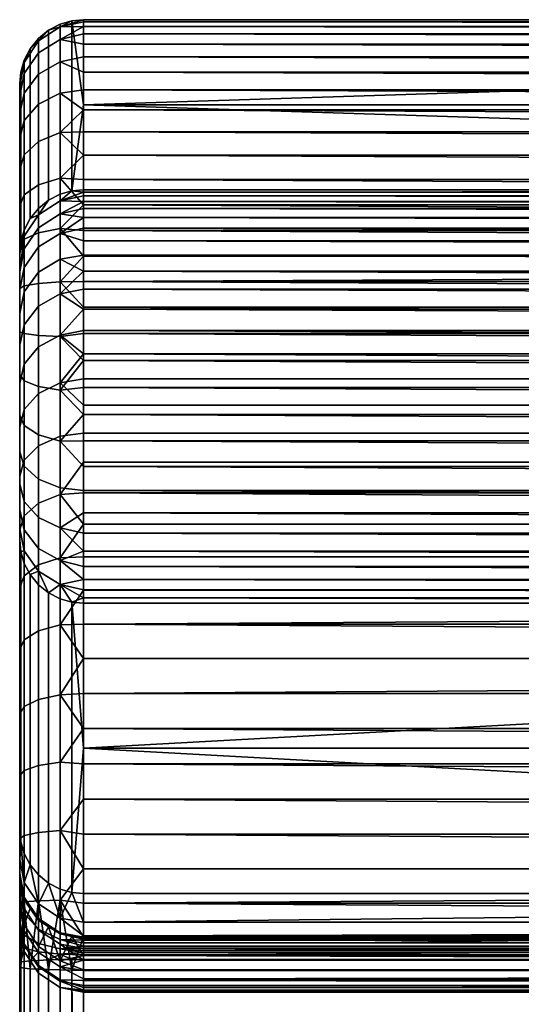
# Model space of a CAD drawing. Header units: millimetres. Extents: x -347 to 347, y -351 to 323.
# Tile 19 of 58: x -255 to -208, y 167 to 259. Entities that reach past the tile are written whole.
import ezdxf

# ---------------------------------------------------------------- set-up
doc = ezdxf.new("R2010")
doc.units = ezdxf.units.MM
doc.header["$MEASUREMENT"] = 0
doc.layers.add('sedak', color=22, linetype='Continuous')

msp = doc.modelspace()

# ---------------------------------------------------------------- meshes
at = {"layer": 'sedak'}
mesh = msp.add_polyface(dxfattribs=at)
corners = [(-251.208, 258.353, 761.433), (-249, 258.814, 761.168), (-249, 259.022, 758.699), (-251.208, 257.161, 766.415), (-249, 257.681, 766.186), (-249, 258.371, 763.675), (-249, 256.737, 768.667), (-250.092, 258.911, 756.301), (-251.208, 258.591, 756.317), (-251.208, 255.053, 771.084), (-249, 254.098, 773.386), (-249, 255.54, 771.08), (-251.208, 252.109, 775.275), (-249, 252.429, 775.549), (-249, 250.553, 777.536), (-251.208, 248.429, 778.838), (-249, 248.501, 779.32), (-251.208, 244.147, 781.65), (-249, 244.002, 782.199), (-249, 246.305, 780.879), (-249, 241.629, 783.274), (-249, 236.816, 784.694), (-249, 239.222, 784.103), (-251.208, 239.412, 783.605), (-251.208, 234.396, 784.641), (-252.283, 258.034, 756.343), (-249, 234.441, 785.059), (-251.208, 229.274, 784.713), (-249, 229.567, 785.158), (-249, 232.044, 785.215), (-249, 227.038, 784.868), (-251.208, 224.229, 783.826), (-251.208, 229.393, 386.957), (-249, 229.825, 386.829), (-249, 227.642, 383.974), (-249, 231.848, 389.777), (-251.208, 233.276, 392.904), (-251.208, 236.533, 399.214), (-249, 235.396, 395.896), (-249, 236.915, 399.041), (-251.208, 242.018, 418.037), (-249, 241.959, 415.085), (-251.208, 240.783, 411.6), (-251.208, 238.95, 405.306), (-249, 238.262, 402.224), (-249, 240.444, 408.654), (-249, 242.842, 421.428), (-250.092, 242.961, 424.547), (-251.208, 242.641, 424.562), (-252.283, 242.085, 424.589), (-249, 251.036, 590.419)]
mesh.append_faces([[corners[k] for k in face] for face in [(0, 1, 2, 2), (3, 4, 5, 5), (3, 6, 4, 4), (0, 5, 1, 1), (0, 3, 5, 5), (2, 7, 0, 0), (8, 0, 7, 7), (9, 10, 11, 11), (12, 13, 10, 9), (9, 11, 6, 3), (12, 14, 13, 13), (15, 16, 14, 14), (17, 18, 19, 19), (17, 20, 18, 18), (15, 19, 16, 16), (15, 14, 12, 12), (17, 19, 15, 15), (21, 22, 23, 23), (20, 17, 23, 23), (24, 21, 23, 23), (22, 20, 23, 23), (25, 0, 8, 8), (24, 26, 21, 21), (27, 28, 29, 24), (27, 30, 28, 28), (27, 31, 30, 30), (29, 26, 24, 24), (32, 33, 34, 34), (32, 35, 33, 33), (36, 35, 32, 32), (37, 38, 36, 36), (39, 38, 37, 37), (40, 41, 42, 42), (43, 44, 39, 37), (42, 45, 43, 43), (46, 40, 47, 47), (47, 40, 48, 48), (49, 25, 8, 48), (48, 8, 7, 47), (50, 47, 7, 7)]])
mesh = msp.add_polyface(dxfattribs=at)
corners = [(-249, 256.737, 768.667), (249, 256.737, 768.667), (-249, 257.681, 766.186), (-249, 259.022, 758.699), (0, 259.011, 756.296), (-249, 259.011, 756.296), (-249, 255.54, 771.08), (249, 255.54, 771.08), (-249, 244.002, 782.199), (249, 244.002, 782.199), (-249, 246.305, 780.879), (-249, 239.222, 784.103), (249, 239.222, 784.103), (-249, 241.629, 783.274), (249, 252.429, 775.549), (-249, 254.098, 773.386), (-249, 252.429, 775.549), (249, 241.629, 783.274), (-249, 248.501, 779.32), (249, 248.501, 779.32), (-249, 250.553, 777.536), (249, 250.553, 777.536), (-249, 236.816, 784.694), (249, 236.816, 784.694), (-249, 234.441, 785.059), (-249, 232.044, 785.215), (249, 232.044, 785.215), (249, 229.567, 785.158), (-249, 229.567, 785.158), (249, 224.489, 784.331), (-249, 227.038, 784.868), (-249, 224.489, 784.331), (249, 219.475, 782.492), (-249, 221.955, 783.54), (-249, 219.475, 782.492), (249, 221.955, 783.54), (249, 217.085, 781.193), (-249, 217.085, 781.193), (-249, 212.727, 777.907), (249, 212.727, 777.907), (-249, 214.825, 779.658), (249, 210.822, 775.967), (-249, 210.822, 775.967), (-249, 190.612, 682.731), (0, 204.24, 762.282), (-249, 204.24, 762.282), (0, 176.984, 603.181), (-249, 176.984, 603.181), (0, 243.062, 424.542), (-249, 242.842, 421.428), (-249, 243.062, 424.542), (-249, 251.036, 590.419), (-250.092, 258.911, 756.301), (-250.092, 204.338, 762.265), (-249, 204.748, 764.63), (-250.092, 177.083, 603.164), (-251.208, 224.928, 381.434), (-249, 227.642, 383.974), (-249, 225.306, 381.224), (-251.208, 233.276, 392.904), (-249, 235.396, 395.896), (-249, 233.707, 392.804), (-249, 231.848, 389.777), (-251.208, 238.95, 405.306), (-249, 239.438, 405.433), (-249, 238.262, 402.224), (-249, 240.444, 408.654), (-251.208, 240.783, 411.6), (-249, 241.959, 415.085), (-249, 241.283, 411.875), (-250.092, 242.961, 424.547), (-251.208, 242.018, 418.037), (-249, 242.477, 418.273)]
mesh.append_faces([[corners[k] for k in face] for face in [(0, 1, 2, 2), (3, 4, 5, 5), (6, 7, 0, 0), (8, 9, 10, 10), (11, 12, 13, 13), (14, 15, 16, 16), (17, 8, 13, 13), (18, 19, 20, 20), (21, 16, 20, 20), (22, 23, 11, 11), (24, 23, 22, 22), (25, 26, 24, 24), (27, 25, 28, 28), (29, 30, 31, 31), (32, 33, 34, 34), (35, 31, 33, 33), (36, 34, 37, 37), (38, 39, 40, 40), (41, 38, 42, 42), (43, 44, 45, 45), (46, 43, 47, 47), (48, 49, 50, 50), (51, 48, 50, 50), (4, 51, 5, 5), (52, 3, 5, 5), (53, 45, 54, 54), (43, 45, 53, 53), (55, 47, 43, 43), (56, 57, 58, 58), (59, 60, 61, 61), (62, 59, 61, 61), (63, 64, 65, 65), (63, 66, 64, 64), (67, 68, 69, 69), (67, 69, 66, 66), (70, 50, 49, 49), (71, 72, 68, 68), (72, 71, 49, 49), (51, 50, 70, 70), (52, 5, 51, 51)]])
mesh = msp.add_polyface(dxfattribs=at)
corners = [(-249, 258.814, 761.168), (-249, 258.371, 763.675), (249, 258.371, 763.675), (-249, 257.681, 766.186), (249, 257.681, 766.186), (249, 259.022, 758.699), (0, 259.011, 756.296), (-249, 259.022, 758.699), (249, 258.814, 761.168), (-249, 248.501, 779.32), (-249, 246.305, 780.879), (249, 246.305, 780.879), (-249, 255.54, 771.08), (-249, 254.098, 773.386), (249, 254.098, 773.386), (249, 256.737, 768.667), (249, 248.501, 779.32), (249, 241.629, 783.274), (249, 244.002, 782.199), (-249, 244.002, 782.199), (249, 239.222, 784.103), (-249, 241.629, 783.274), (249, 252.429, 775.549), (-249, 229.567, 785.158), (-249, 227.038, 784.868), (249, 227.038, 784.868), (249, 209.132, 773.87), (-249, 210.822, 775.967), (-249, 209.132, 773.87), (-249, 206.458, 769.348), (249, 206.458, 769.348), (-249, 207.675, 771.651), (-249, 204.748, 764.63), (249, 204.748, 764.63), (-249, 205.484, 766.996), (249, 205.484, 766.996), (249, 207.675, 771.651), (-249, 214.825, 779.658), (249, 214.825, 779.658), (-249, 217.085, 781.193), (-249, 204.24, 762.282), (0, 204.24, 762.282), (249, 229.567, 785.158), (249, 232.044, 785.215), (-249, 232.044, 785.215), (249, 221.955, 783.54), (249, 224.489, 784.331), (-249, 224.489, 784.331), (249, 217.085, 781.193), (249, 212.727, 777.907), (-249, 182.56, 358.54), (249, 179.3, 358.175), (-249, 179.3, 358.175), (-249, 192.456, 360.621), (249, 189.149, 359.758), (-249, 189.149, 359.758), (-249, 185.847, 359.066), (249, 182.56, 358.54), (-249, 214.603, 371.503), (249, 211.641, 369.441), (-249, 211.641, 369.441), (-249, 199.03, 362.866), (249, 199.03, 362.866), (-249, 195.754, 361.656), (249, 227.642, 383.974), (-249, 227.642, 383.974), (-249, 229.825, 386.829), (-249, 235.396, 395.896), (249, 233.707, 392.804), (-249, 233.707, 392.804), (-249, 231.848, 389.777), (249, 229.825, 386.829), (-249, 240.444, 408.654), (249, 239.438, 405.433), (-249, 239.438, 405.433), (249, 240.444, 408.654), (-249, 241.283, 411.875), (-249, 242.477, 418.273), (249, 241.959, 415.085), (-249, 241.959, 415.085), (249, 242.477, 418.273), (-249, 242.842, 421.428), (249, 241.283, 411.875), (249, 236.915, 399.041), (-249, 236.915, 399.041), (-249, 238.262, 402.224)]
mesh.append_faces([[corners[k] for k in face] for face in [(0, 1, 2, 2), (1, 3, 4, 4), (5, 6, 7, 7), (7, 0, 8, 8), (9, 10, 11, 11), (12, 13, 14, 14), (8, 5, 7, 7), (2, 8, 0, 0), (4, 2, 1, 1), (15, 4, 3, 3), (11, 16, 9, 9), (17, 18, 19, 19), (20, 17, 21, 21), (22, 14, 13, 13), (23, 24, 25, 25), (26, 27, 28, 28), (29, 30, 31, 31), (32, 33, 34, 34), (35, 29, 34, 34), (36, 28, 31, 31), (37, 38, 39, 39), (32, 40, 41, 41), (42, 43, 44, 44), (45, 46, 47, 47), (38, 48, 39, 39), (33, 35, 34, 34), (49, 38, 37, 37), (50, 51, 52, 52), (53, 54, 55, 55), (56, 57, 50, 50), (58, 59, 60, 60), (61, 62, 63, 63), (64, 65, 66, 66), (67, 68, 69, 69), (70, 71, 66, 66), (72, 73, 74, 74), (75, 72, 76, 76), (77, 78, 79, 79), (80, 77, 81, 81), (82, 76, 79, 79), (83, 84, 85, 85)]])
mesh = msp.add_polyface(dxfattribs=at)
corners = [(0, 259.011, 756.296), (249, 259.022, 758.699), (249, 259.011, 756.296), (-249, 239.222, 784.103), (249, 236.816, 784.694), (249, 239.222, 784.103), (-249, 227.038, 784.868), (249, 224.489, 784.331), (249, 227.038, 784.868), (-249, 221.955, 783.54), (249, 219.475, 782.492), (249, 221.955, 783.54), (-249, 219.475, 782.492), (249, 217.085, 781.193), (-249, 229.567, 785.158), (249, 229.567, 785.158), (-249, 212.727, 777.907), (249, 210.822, 775.967), (249, 212.727, 777.907), (249, 204.748, 764.63), (0, 204.24, 762.282), (249, 204.24, 762.282), (-249, 210.822, 775.967), (249, 209.132, 773.87), (249, 234.441, 785.059), (-249, 234.441, 785.059), (249, 232.044, 785.215), (249, 190.612, 682.731), (0, 176.984, 603.181), (249, 176.984, 603.181), (249, 179.3, 358.175), (-249, 182.56, 358.54), (249, 182.56, 358.54), (-249, 189.149, 359.758), (249, 189.149, 359.758), (249, 185.847, 359.066), (249, 199.03, 362.866), (-249, 202.27, 364.251), (249, 202.27, 364.251), (-249, 227.642, 383.974), (249, 227.642, 383.974), (249, 225.306, 381.224), (-249, 231.848, 389.777), (249, 231.848, 389.777), (249, 229.825, 386.829), (-249, 235.396, 395.896), (249, 235.396, 395.896), (249, 233.707, 392.804), (-249, 238.262, 402.224), (249, 238.262, 402.224), (249, 236.915, 399.041), (-249, 240.444, 408.654), (249, 240.444, 408.654), (249, 239.438, 405.433), (-249, 241.959, 415.085), (249, 241.959, 415.085), (249, 241.283, 411.875), (-249, 242.842, 421.428), (249, 242.842, 421.428), (249, 242.477, 418.273), (0, 243.062, 424.542), (249, 243.062, 424.542), (249, 251.036, 590.419), (250.092, 258.911, 756.301), (251.209, 258.353, 761.433), (249, 258.814, 761.168), (251.209, 257.161, 766.415), (249, 258.371, 763.675), (249, 257.681, 766.186), (249, 256.737, 768.667), (249, 254.098, 773.386), (251.209, 255.053, 771.084), (249, 255.54, 771.08), (251.209, 252.109, 775.275), (249, 252.429, 775.549), (249, 250.553, 777.536), (251.209, 248.429, 778.838), (249, 248.501, 779.32), (249, 246.305, 780.879), (250.092, 204.338, 762.265), (250.092, 177.083, 603.164), (250.092, 242.961, 424.547)]
mesh.append_faces([[corners[k] for k in face] for face in [(0, 1, 2, 2), (3, 4, 5, 5), (6, 7, 8, 8), (9, 10, 11, 11), (10, 12, 13, 13), (14, 8, 15, 15), (16, 17, 18, 18), (19, 20, 21, 21), (17, 22, 23, 23), (24, 25, 26, 26), (20, 27, 21, 21), (28, 29, 27, 27), (30, 31, 32, 32), (33, 34, 35, 35), (36, 37, 38, 38), (39, 40, 41, 41), (42, 43, 44, 44), (45, 46, 47, 47), (48, 49, 50, 50), (51, 52, 53, 53), (54, 55, 56, 56), (57, 58, 59, 59), (60, 61, 58, 58), (60, 62, 61, 61), (0, 2, 62, 62), (63, 2, 1, 1), (64, 1, 65, 65), (66, 67, 68, 68), (66, 68, 69, 69), (64, 65, 67, 67), (70, 71, 72, 72), (73, 70, 74, 74), (73, 74, 75, 75), (76, 77, 78, 78), (79, 19, 21, 21), (27, 79, 21, 21), (80, 27, 29, 29), (58, 61, 81, 81), (62, 81, 61, 61), (63, 62, 2, 2)]])
mesh = msp.add_polyface(dxfattribs=at)
corners = [(249, 256.737, 768.667), (-249, 256.737, 768.667), (249, 255.54, 771.08), (-249, 255.54, 771.08), (249, 254.098, 773.386), (-249, 252.429, 775.549), (249, 250.553, 777.536), (249, 252.429, 775.549), (-249, 250.553, 777.536), (249, 248.501, 779.32), (249, 236.816, 784.694), (-249, 234.441, 785.059), (249, 234.441, 785.059), (-249, 246.305, 780.879), (249, 244.002, 782.199), (249, 246.305, 780.879), (249, 207.675, 771.651), (249, 209.132, 773.87), (-249, 209.132, 773.87), (249, 205.484, 766.996), (249, 206.458, 769.348), (-249, 206.458, 769.348), (-249, 207.675, 771.651), (-249, 204.748, 764.63), (0, 204.24, 762.282), (249, 204.748, 764.63), (-249, 190.612, 682.731), (249, 190.612, 682.731), (0, 176.984, 603.181), (-249, 185.847, 359.066), (-249, 189.149, 359.758), (249, 185.847, 359.066), (-249, 214.603, 371.503), (-249, 217.462, 373.72), (249, 217.462, 373.72), (249, 214.603, 371.503), (-249, 208.589, 367.542), (-249, 211.641, 369.441), (249, 211.641, 369.441), (249, 208.589, 367.542), (-249, 205.461, 365.811), (249, 205.461, 365.811), (-249, 202.27, 364.251), (-249, 199.03, 362.866), (249, 199.03, 362.866), (-249, 192.456, 360.621), (-249, 195.754, 361.656), (249, 195.754, 361.656), (249, 192.456, 360.621), (-249, 220.206, 376.086), (249, 220.206, 376.086), (249, 182.56, 358.54), (249, 189.149, 359.758), (249, 202.27, 364.251), (-249, 222.824, 378.591), (-249, 225.306, 381.224), (249, 225.306, 381.224), (249, 222.824, 378.591), (-249, 227.642, 383.974), (-249, 231.848, 389.777), (-249, 233.707, 392.804), (249, 231.848, 389.777), (-249, 235.396, 395.896), (-249, 236.915, 399.041), (249, 235.396, 395.896), (-249, 238.262, 402.224), (-249, 239.438, 405.433), (249, 238.262, 402.224), (-249, 242.842, 421.428), (0, 243.062, 424.542), (249, 242.842, 421.428), (249, 233.707, 392.804), (249, 229.825, 386.829), (249, 227.642, 383.974), (-249, 229.825, 386.829), (249, 239.438, 405.433), (249, 242.477, 418.273), (249, 241.959, 415.085), (-249, 242.477, 418.273), (249, 241.283, 411.875), (249, 240.444, 408.654), (-249, 241.283, 411.875), (249, 236.915, 399.041), (-249, 251.036, 590.419), (249, 251.036, 590.419), (0, 259.011, 756.296)]
mesh.append_faces([[corners[k] for k in face] for face in [(0, 1, 2, 2), (2, 3, 4, 4), (5, 6, 7, 7), (6, 8, 9, 9), (10, 11, 12, 12), (13, 14, 15, 15), (16, 17, 18, 18), (19, 20, 21, 21), (20, 16, 22, 22), (23, 24, 25, 25), (26, 27, 24, 24), (26, 28, 27, 27), (29, 30, 31, 31), (32, 33, 34, 35), (36, 37, 38, 39), (40, 36, 39, 41), (42, 40, 41, 41), (43, 42, 44, 44), (45, 46, 47, 48), (33, 49, 50, 34), (31, 51, 29, 29), (48, 52, 45, 45), (44, 47, 46, 46), (41, 53, 42, 42), (35, 38, 32, 32), (54, 55, 56, 57), (55, 58, 56, 56), (59, 60, 61, 61), (62, 63, 64, 64), (65, 66, 67, 67), (68, 69, 70, 70), (57, 50, 49, 54), (71, 61, 60, 60), (72, 73, 74, 74), (75, 67, 66, 66), (76, 77, 78, 78), (79, 80, 81, 81), (82, 64, 63, 63), (83, 84, 69, 69), (83, 85, 84, 84)]])
mesh = msp.add_polyface(dxfattribs=at)
corners = [(-255, 218.437, 774.868), (-255, 244.942, 774.483), (-255, 247.867, 771.652), (-255, 212.996, 768.86), (-255, 250.207, 768.32), (-255, 251.882, 764.61), (-255, 215.433, 772.121), (-255, 211.216, 765.199), (-255, 252.829, 760.651), (-255, 253.018, 756.585), (-255, 210.153, 761.269), (-253.243, 255.896, 765.983), (-251.208, 257.161, 766.415), (-251.208, 258.353, 761.433), (-253.243, 257.03, 761.246), (-254.579, 253.972, 765.325), (-254.579, 255.016, 760.961), (-253.243, 253.892, 770.422), (-251.208, 255.053, 771.084), (-254.579, 252.125, 769.414), (-253.243, 251.093, 774.408), (-251.208, 252.109, 775.275), (-254.579, 249.546, 773.086), (-253.243, 247.594, 777.795), (-251.208, 248.429, 778.838), (-254.579, 246.323, 776.207), (-253.243, 243.522, 780.469), (-251.208, 244.147, 781.65), (-254.579, 242.572, 778.67), (-253.243, 239.021, 782.328), (-251.208, 239.412, 783.605), (-254.579, 238.424, 780.383), (-252.283, 258.034, 756.343), (-253.243, 257.256, 756.381), (-254.022, 256.298, 756.427), (-254.579, 255.224, 756.479), (-254.9, 254.109, 756.532), (-255, 241.539, 776.718), (-255, 237.777, 778.272), (-253.243, 240.695, 418.227), (-251.208, 242.018, 418.037), (-251.208, 240.783, 411.6), (-253.243, 239.484, 411.913), (-252.283, 242.085, 424.589), (-251.208, 242.641, 424.562), (-253.243, 241.306, 424.626), (-254.022, 240.348, 424.672), (-254.579, 238.682, 418.515), (-254.579, 239.274, 424.724), (-254.9, 238.159, 424.778), (-255, 237.068, 424.83)]
mesh.append_faces([[corners[k] for k in face] for face in [(0, 1, 2, 2), (3, 4, 5, 5), (6, 2, 4, 4), (7, 5, 8, 8), (9, 10, 8, 8), (11, 12, 13, 14), (15, 11, 14, 16), (17, 18, 12, 11), (19, 17, 11, 15), (20, 21, 18, 17), (22, 20, 17, 19), (23, 24, 21, 20), (25, 23, 20, 22), (26, 27, 24, 23), (28, 26, 23, 25), (29, 30, 27, 26), (31, 29, 26, 28), (14, 32, 33, 33), (16, 34, 35, 35), (33, 34, 14, 14), (14, 34, 16, 16), (13, 32, 14, 14), (8, 36, 9, 9), (35, 36, 16, 16), (16, 36, 8, 8), (15, 16, 8, 5), (5, 4, 19, 15), (22, 19, 4, 2), (25, 22, 2, 1), (31, 28, 37, 38), (28, 25, 1, 37), (39, 40, 41, 42), (39, 43, 44, 40), (39, 45, 43, 43), (39, 46, 45, 45), (47, 48, 46, 39), (46, 34, 33, 45), (49, 36, 35, 48), (50, 9, 36, 49), (48, 35, 34, 46), (45, 33, 32, 43)]])
mesh = msp.add_polyface(dxfattribs=at)
corners = [(-255, 205.668, 372.788), (-255, 199.881, 369.758), (-255, 172.226, 422.125), (-255, 216.174, 380.525), (-255, 211.119, 376.389), (-255, 173.889, 422.603), (-255, 193.816, 367.332), (-255, 188.025, 365.657), (-255, 196.526, 681.718), (-255, 253.018, 756.585), (-255, 182.898, 602.168), (-255, 176.228, 456.555), (-255, 237.068, 424.83), (-255, 178.83, 430.931), (-255, 177.753, 569.828), (-255, 180.183, 586.02), (-255, 178.844, 429.201), (-255, 178.478, 427.509), (-255, 233.674, 407.118), (-255, 176.728, 424.547), (-255, 224.883, 390.24), (-255, 173.728, 507.993), (-255, 174.451, 482.248), (-255, 174.321, 533.737), (-255, 175.658, 551.82), (-251.208, 204.655, 762.211), (-251.208, 205.992, 767.156), (-252.283, 205.203, 762.117), (-253.243, 207.243, 766.687), (-253.243, 205.971, 761.985), (-253.243, 178.717, 602.884), (-252.283, 177.948, 603.016), (-254.022, 206.917, 761.823), (-254.022, 179.662, 602.722), (-254.9, 209.077, 761.453), (-254.9, 181.822, 602.352), (-254.579, 180.721, 602.541), (-254.579, 207.976, 761.642), (-254.579, 178.003, 586.373), (-253.243, 182.695, 360.334), (-251.208, 182.882, 359.011), (-251.208, 176.355, 358.399), (-253.243, 176.294, 359.734), (-253.243, 189.011, 361.531), (-251.208, 189.322, 360.231), (-254.579, 188.538, 363.509), (-254.579, 182.41, 362.348), (-253.243, 195.187, 363.317), (-251.208, 195.618, 362.052), (-254.579, 194.53, 365.242), (-253.243, 201.654, 365.903), (-251.208, 202.212, 364.689), (-254.579, 200.804, 367.751), (-253.243, 207.825, 369.134), (-251.208, 208.504, 367.984), (-254.579, 206.791, 370.886), (-255, 182.101, 364.534)]
mesh.append_faces([[corners[k] for k in face] for face in [(0, 1, 2, 2), (3, 4, 5, 5), (4, 0, 5, 5), (6, 7, 2, 2), (1, 6, 2, 2), (8, 9, 10, 10), (11, 12, 13, 13), (12, 14, 15, 15), (13, 12, 16, 16), (17, 18, 19, 19), (5, 0, 2, 2), (19, 20, 5, 5), (12, 15, 10, 10), (21, 12, 22, 22), (21, 23, 12, 12), (24, 12, 23, 23), (16, 12, 17, 17), (25, 26, 27, 27), (28, 29, 27, 27), (29, 30, 31, 27), (32, 33, 30, 29), (34, 35, 36, 37), (34, 8, 35, 35), (37, 36, 33, 32), (35, 8, 10, 10), (35, 10, 15, 15), (38, 36, 35, 35), (39, 40, 41, 42), (43, 44, 40, 39), (45, 43, 39, 46), (47, 48, 44, 43), (49, 47, 43, 45), (50, 51, 48, 47), (52, 50, 47, 49), (53, 54, 51, 50), (55, 53, 50, 52), (45, 46, 56, 7), (52, 49, 6, 1), (55, 52, 1, 0), (49, 45, 7, 6)]])
mesh = msp.add_polyface(dxfattribs=at)
corners = [(-255, 212.996, 768.86), (-255, 251.882, 764.61), (-255, 211.216, 765.199), (-255, 176.728, 424.547), (-255, 233.674, 407.118), (-255, 231.451, 401.514), (-255, 228.455, 395.71), (-255, 178.478, 427.509), (-255, 235.36, 412.907), (-255, 220.776, 385.16), (-255, 173.889, 422.603), (-255, 224.883, 390.24), (-255, 216.174, 380.525), (-255, 253.018, 756.585), (-255, 237.068, 424.83), (-255, 182.898, 602.168), (-255, 176.228, 456.555), (-255, 174.451, 482.248), (-255, 175.658, 551.82), (-255, 177.753, 569.828), (-253.243, 220.031, 780.807), (-251.208, 219.441, 782.006), (-251.208, 224.229, 783.826), (-253.243, 224.583, 782.538), (-254.579, 220.929, 778.983), (-254.579, 225.124, 780.577), (-253.243, 215.883, 778.256), (-251.208, 215.078, 779.322), (-254.579, 217.107, 776.631), (-253.243, 212.289, 774.968), (-251.208, 211.298, 775.865), (-254.579, 213.796, 773.603), (-253.243, 209.373, 771.067), (-251.208, 208.232, 771.762), (-254.579, 211.11, 770.009), (-253.243, 207.243, 766.687), (-251.208, 205.992, 767.156), (-254.579, 209.148, 765.973), (-255, 218.437, 774.868), (-255, 215.433, 772.121), (-255, 221.905, 777.001), (-252.283, 205.203, 762.117), (-254.022, 206.917, 761.823), (-253.243, 205.971, 761.985), (-254.579, 207.976, 761.642), (-255, 210.153, 761.269), (-254.9, 209.077, 761.453), (-255, 196.526, 681.718), (-253.243, 213.637, 372.974), (-251.208, 214.43, 371.898), (-251.208, 208.504, 367.984), (-253.243, 207.825, 369.134), (-254.579, 212.43, 374.611), (-254.579, 206.791, 370.886), (-253.243, 219.026, 377.385), (-251.208, 219.925, 376.395), (-254.579, 217.659, 378.89), (-253.243, 223.934, 382.326), (-251.208, 224.928, 381.434), (-254.579, 222.42, 383.685), (-255, 205.668, 372.788), (-255, 211.119, 376.389)]
mesh.append_faces([[corners[k] for k in face] for face in [(0, 1, 2, 2), (3, 4, 5, 5), (3, 5, 6, 6), (4, 7, 8, 8), (9, 10, 11, 11), (12, 10, 9, 9), (11, 3, 6, 6), (13, 14, 15, 15), (14, 8, 7, 7), (16, 17, 14, 14), (18, 19, 14, 14), (20, 21, 22, 23), (24, 20, 23, 25), (26, 27, 21, 20), (28, 26, 20, 24), (29, 30, 27, 26), (31, 29, 26, 28), (32, 33, 30, 29), (34, 32, 29, 31), (35, 36, 33, 32), (37, 35, 32, 34), (31, 28, 38, 39), (39, 0, 34, 31), (28, 24, 40, 38), (41, 36, 35, 35), (35, 42, 43, 43), (37, 44, 42, 35), (37, 34, 0, 2), (2, 45, 46, 37), (37, 46, 44, 44), (45, 47, 46, 46), (48, 49, 50, 51), (52, 48, 51, 53), (54, 55, 49, 48), (56, 54, 48, 52), (57, 58, 55, 54), (59, 57, 54, 56), (52, 53, 60, 61), (61, 12, 56, 52), (59, 56, 12, 9)]])
mesh = msp.add_polyface(dxfattribs=at)
corners = [(-255, 241.539, 776.718), (-255, 244.942, 774.483), (-255, 221.905, 777.001), (-255, 225.71, 778.448), (-255, 237.777, 778.272), (-255, 229.719, 779.152), (-255, 233.79, 779.095), (-255, 218.437, 774.868), (-255, 247.867, 771.652), (-255, 215.433, 772.121), (-255, 210.153, 761.269), (-255, 211.216, 765.199), (-255, 252.829, 760.651), (-255, 250.207, 768.32), (-255, 212.996, 768.86), (-255, 196.526, 681.718), (-255, 253.018, 756.585), (-253.243, 234.251, 783.312), (-251.208, 234.396, 784.641), (-251.208, 239.412, 783.605), (-253.243, 239.021, 782.328), (-254.579, 234.03, 781.29), (-254.579, 238.424, 780.383), (-253.243, 229.381, 783.381), (-251.208, 229.274, 784.713), (-254.579, 229.543, 781.354), (-253.243, 224.583, 782.538), (-251.208, 224.229, 783.826), (-254.579, 225.124, 780.577), (-254.579, 220.929, 778.983), (-253.243, 228.313, 387.743), (-251.208, 229.393, 386.957), (-251.208, 224.928, 381.434), (-253.243, 223.934, 382.326), (-254.579, 226.669, 388.94), (-254.579, 222.42, 383.685), (-253.243, 232.122, 393.576), (-251.208, 233.276, 392.904), (-254.579, 230.364, 394.599), (-253.243, 235.316, 399.765), (-251.208, 236.533, 399.214), (-254.579, 233.463, 400.604), (-253.243, 237.687, 405.74), (-251.208, 238.95, 405.306), (-254.579, 235.763, 406.401), (-253.243, 239.484, 411.913), (-251.208, 240.783, 411.6), (-254.579, 237.507, 412.39), (-254.579, 238.682, 418.515), (-253.243, 240.695, 418.227), (-255, 220.776, 385.16), (-255, 224.883, 390.24), (-255, 228.455, 395.71), (-255, 231.451, 401.514), (-255, 233.674, 407.118), (-255, 235.36, 412.907), (-255, 237.068, 424.83), (-254.9, 238.159, 424.778), (-254.579, 239.274, 424.724)]
mesh.append_faces([[corners[k] for k in face] for face in [(0, 1, 2, 2), (3, 4, 0, 0), (4, 5, 6, 6), (0, 2, 3, 3), (2, 1, 7, 7), (8, 9, 7, 7), (10, 11, 12, 12), (13, 14, 9, 9), (4, 3, 5, 5), (15, 10, 16, 16), (17, 18, 19, 20), (21, 17, 20, 22), (23, 24, 18, 17), (25, 23, 17, 21), (26, 27, 24, 23), (28, 26, 23, 25), (21, 22, 4, 6), (28, 25, 5, 3), (29, 28, 3, 2), (25, 21, 6, 5), (30, 31, 32, 33), (34, 30, 33, 35), (36, 37, 31, 30), (38, 36, 30, 34), (39, 40, 37, 36), (41, 39, 36, 38), (42, 43, 40, 39), (44, 42, 39, 41), (45, 46, 43, 42), (47, 45, 42, 44), (48, 49, 45, 47), (34, 35, 50, 51), (41, 38, 52, 53), (44, 41, 53, 54), (38, 34, 51, 52), (54, 55, 47, 44), (55, 48, 47, 47), (56, 48, 55, 55), (48, 57, 58, 58), (48, 56, 57, 57)]])
mesh = msp.add_polyface(dxfattribs=at)
corners = [(-251.208, 224.229, 783.826), (-249, 224.489, 784.331), (-249, 227.038, 784.868), (-249, 221.955, 783.54), (-251.208, 219.441, 782.006), (-249, 219.475, 782.492), (-251.208, 215.078, 779.322), (-249, 214.825, 779.658), (-249, 217.085, 781.193), (-251.208, 211.298, 775.865), (-249, 210.822, 775.967), (-249, 212.727, 777.907), (-249, 209.132, 773.87), (-251.208, 208.232, 771.762), (-249, 206.458, 769.348), (-249, 207.675, 771.651), (-251.208, 205.992, 767.156), (-249, 205.484, 766.996), (-249, 204.748, 764.63), (-250.092, 204.338, 762.265), (-251.208, 204.655, 762.211), (-251.208, 177.4, 603.11), (-250.092, 177.083, 603.164), (-252.283, 205.203, 762.117), (-252.283, 177.948, 603.016), (-249, 190.612, 682.731), (-251.208, 182.882, 359.011), (-249, 182.56, 358.54), (-249, 179.3, 358.175), (-251.208, 189.322, 360.231), (-249, 189.149, 359.758), (-249, 185.847, 359.066), (-251.208, 176.355, 358.399), (-251.208, 195.618, 362.052), (-249, 195.754, 361.656), (-249, 192.456, 360.621), (-249, 199.03, 362.866), (-251.208, 202.212, 364.689), (-249, 205.461, 365.811), (-249, 202.27, 364.251), (-251.208, 208.504, 367.984), (-249, 208.589, 367.542), (-249, 211.641, 369.441), (-249, 214.603, 371.503), (-251.208, 214.43, 371.898), (-249, 217.462, 373.72), (-251.208, 219.925, 376.395), (-249, 220.206, 376.086), (-251.208, 224.928, 381.434), (-249, 222.824, 378.591), (-249, 225.306, 381.224), (-251.208, 229.393, 386.957), (-249, 227.642, 383.974)]
mesh.append_faces([[corners[k] for k in face] for face in [(0, 1, 2, 2), (0, 3, 1, 1), (4, 5, 3, 3), (0, 4, 3, 3), (6, 7, 8, 4), (5, 4, 8, 8), (9, 10, 11, 11), (9, 12, 10, 10), (13, 14, 15, 15), (16, 14, 13, 13), (13, 15, 12, 12), (9, 11, 7, 6), (13, 12, 9, 9), (16, 17, 14, 14), (17, 16, 18, 18), (18, 16, 19, 19), (19, 16, 20, 20), (20, 21, 22, 19), (23, 24, 21, 20), (25, 19, 22, 22), (26, 27, 28, 28), (29, 30, 31, 26), (28, 32, 26, 26), (27, 26, 31, 31), (33, 34, 35, 35), (33, 36, 34, 34), (37, 38, 39, 39), (40, 41, 38, 37), (37, 39, 36, 36), (33, 35, 29, 29), (37, 36, 33, 33), (42, 41, 40, 40), (43, 42, 44, 44), (45, 43, 44, 44), (30, 29, 35, 35), (46, 47, 45, 44), (44, 42, 40, 40), (48, 49, 47, 46), (48, 50, 49, 49), (51, 52, 48, 48)]])
mesh = msp.add_polyface(dxfattribs=at)
corners = [(-255, 188.025, 365.657), (-255, 182.101, 364.534), (-255, 172.226, 422.125), (-255, 176.098, 363.972), (-255, 170.499, 422.024), (-253.243, 173.549, 570.399), (-251.208, 172.225, 570.579), (-251.208, 174.676, 586.912), (-253.243, 175.995, 586.698), (-254.579, 175.564, 570.125), (-254.579, 178.003, 586.373), (-254.579, 173.459, 552.03), (-253.243, 171.435, 552.224), (-252.283, 177.948, 603.016), (-251.208, 177.4, 603.11), (-253.243, 178.717, 602.884), (-254.022, 179.662, 602.722), (-254.579, 180.721, 602.541), (-255, 180.183, 586.02), (-255, 177.753, 569.828), (-255, 175.658, 551.82), (-255, 174.321, 533.737), (-254.579, 172.116, 533.852), (-254.9, 181.822, 602.352), (-255, 174.451, 482.248), (-255, 176.228, 456.555), (-254.579, 174.028, 456.365), (-254.579, 172.245, 482.136), (-254.022, 175.569, 430.555), (-253.243, 174.615, 430.445), (-253.243, 172.001, 456.189), (-254.579, 176.636, 430.678), (-254.9, 177.746, 430.806), (-255, 178.83, 430.931), (-253.243, 174.45, 428.838), (-251.208, 173.182, 429.256), (-251.208, 173.292, 429.768), (-253.243, 174.622, 429.632), (-254.579, 176.381, 428.201), (-254.579, 176.646, 429.426), (-254.579, 175.114, 426.057), (-253.243, 173.628, 427.447), (-254.579, 173.059, 424.649), (-253.243, 172.295, 426.534), (-252.283, 173.841, 430.356), (-255, 178.844, 429.201), (-255, 178.478, 427.509), (-255, 176.728, 424.547), (-255, 173.889, 422.603), (-254.579, 182.41, 362.348), (-253.243, 182.695, 360.334), (-253.243, 176.294, 359.734), (-254.579, 176.2, 361.766), (-254.022, 169.911, 360.698), (-252.283, 169.828, 358.961), (-251.208, 176.355, 358.399)]
mesh.append_faces([[corners[k] for k in face] for face in [(0, 1, 2, 2), (1, 3, 4, 4), (2, 1, 4, 4), (5, 6, 7, 8), (9, 5, 8, 10), (11, 12, 5, 9), (13, 7, 14, 14), (15, 8, 13, 13), (8, 7, 13, 13), (16, 8, 15, 15), (16, 17, 10, 10), (16, 10, 8, 8), (9, 10, 18, 19), (11, 9, 19, 20), (20, 21, 22, 11), (23, 18, 10, 10), (24, 25, 26, 27), (26, 28, 29, 30), (31, 28, 26, 26), (25, 32, 31, 26), (25, 33, 32, 32), (34, 35, 36, 37), (38, 34, 37, 39), (40, 41, 34, 38), (42, 43, 41, 40), (37, 44, 29, 29), (37, 29, 28, 28), (39, 31, 32, 32), (45, 32, 33, 33), (31, 39, 28, 28), (36, 44, 37, 37), (28, 39, 37, 37), (38, 39, 45, 46), (46, 47, 40, 38), (32, 45, 39, 39), (42, 40, 47, 48), (49, 50, 51, 52), (49, 52, 3, 1), (53, 52, 51, 51), (54, 51, 55, 55)]])
mesh = msp.add_polyface(dxfattribs=at)
corners = [(-250.092, 177.083, 603.164), (-249, 174.284, 587.124), (-249, 176.984, 603.181), (-251.208, 174.676, 586.912), (-249, 173.005, 578.97), (-251.208, 177.4, 603.11), (-251.208, 172.225, 570.579), (-249, 171.808, 570.636), (-249, 170.717, 562.049), (-251.208, 170.105, 552.351), (-249, 169.757, 553.138), (-251.208, 168.75, 534.027), (-249, 168.331, 534.051), (-249, 168.953, 543.829), (-249, 167.915, 523.731), (-251.208, 168.149, 507.97), (-249, 167.729, 512.797), (-249, 167.8, 501.176), (-251.208, 168.879, 481.967), (-249, 168.152, 488.797), (-251.208, 170.67, 456.074), (-249, 169.799, 461.472), (-249, 168.81, 475.586), (-249, 171.144, 446.382), (-250.092, 172.969, 430.255), (-249, 172.87, 430.243), (-249, 172.873, 429.816), (-251.208, 173.288, 430.292), (-251.208, 173.292, 429.768), (-249, 172.84, 429.6), (-251.208, 173.182, 429.256), (-249, 172.782, 429.388), (-249, 172.702, 429.183), (-251.208, 172.652, 428.36), (-249, 172.6, 428.99), (-249, 172.344, 428.648), (-249, 172.02, 428.369), (-251.208, 171.793, 427.771), (-249, 171.833, 428.255), (-249, 171.427, 428.09), (-249, 171.635, 428.161), (-251.208, 171.289, 427.626), (-250.092, 170.782, 427.917), (-249, 171.214, 428.042), (-249, -45.285, 438.405), (-249, 170.787, 428.017), (-251.208, 176.355, 358.399), (-249, 179.3, 358.175), (-249, 176.077, 357.965), (-249, 172.901, 357.904), (-251.208, 169.801, 358.405), (-250.092, 169.786, 358.084)]
mesh.append_faces([[corners[k] for k in face] for face in [(0, 1, 2, 2), (3, 4, 1, 1), (5, 3, 0, 0), (1, 0, 3, 3), (6, 7, 4, 3), (6, 8, 7, 7), (9, 10, 8, 8), (11, 12, 13, 9), (9, 13, 10, 10), (11, 14, 12, 12), (15, 16, 14, 14), (15, 17, 16, 16), (18, 19, 17, 15), (20, 21, 22, 18), (19, 18, 22, 22), (20, 23, 21, 21), (24, 25, 23, 23), (23, 20, 24, 24), (24, 26, 25, 25), (27, 28, 24, 24), (26, 24, 28, 28), (28, 29, 26, 26), (30, 31, 29, 29), (30, 32, 31, 31), (33, 34, 32, 30), (35, 34, 33, 33), (28, 30, 29, 29), (33, 36, 35, 35), (37, 38, 36, 36), (37, 39, 40, 40), (41, 39, 37, 37), (38, 37, 40, 40), (41, 42, 43, 43), (39, 41, 43, 43), (36, 33, 37, 37), (44, 45, 42, 42), (46, 47, 48, 48), (46, 48, 49, 49), (50, 46, 51, 51), (46, 49, 51, 51)]])
mesh = msp.add_polyface(dxfattribs=at)
corners = [(249, 174.284, 587.124), (-249, 174.284, 587.124), (-249, 173.005, 578.97), (-249, 176.984, 603.181), (0, 176.984, 603.181), (249, 173.005, 578.97), (-249, 171.808, 570.636), (249, 171.808, 570.636), (249, 169.757, 553.138), (-249, 169.757, 553.138), (-249, 168.953, 543.829), (249, 170.717, 562.049), (-249, 170.717, 562.049), (-249, 168.331, 534.051), (249, 168.331, 534.051), (-249, 167.729, 512.797), (249, 167.729, 512.797), (-249, 167.915, 523.731), (249, 167.8, 501.176), (-249, 167.8, 501.176), (-249, 168.152, 488.797), (249, 168.152, 488.797), (249, 169.799, 461.472), (-249, 169.799, 461.472), (-249, 171.144, 446.382), (-249, 172.87, 430.243), (0, 172.87, 430.243), (-249, 168.81, 475.586), (249, 168.81, 475.586), (249, 171.144, 446.382), (249, 167.915, 523.731), (-249, 172.873, 429.816), (249, 172.873, 429.816), (249, 172.702, 429.183), (-249, 172.782, 429.388), (-249, 172.702, 429.183), (249, 172.782, 429.388), (-249, 172.84, 429.6), (249, 172.84, 429.6), (-249, 172.6, 428.99), (249, 172.6, 428.99), (249, 172.344, 428.648), (-249, 172.344, 428.648), (-249, 171.833, 428.255), (249, 171.833, 428.255), (-249, 172.02, 428.369), (249, 172.02, 428.369), (-249, 171.635, 428.161), (-249, 171.427, 428.09), (249, 171.427, 428.09), (-249, 171.214, 428.042), (249, 171.635, 428.161), (0, 170.787, 428.017), (-249, 170.787, 428.017), (0, 169.781, 357.984), (-249, -29.988, 367.588), (-249, 169.781, 357.984), (-249, 172.901, 357.904), (-249, 179.3, 358.175), (249, 179.3, 358.175), (-249, 176.077, 357.965), (249, 172.901, 357.904), (-250.092, 170.782, 427.917), (-250.092, 169.786, 358.084)]
mesh.append_faces([[corners[k] for k in face] for face in [(0, 1, 2, 2), (3, 1, 4, 4), (5, 2, 6, 7), (8, 9, 10, 10), (11, 6, 12, 12), (9, 11, 12, 12), (13, 14, 10, 10), (0, 4, 1, 1), (15, 16, 17, 17), (18, 15, 19, 19), (19, 20, 21, 21), (22, 23, 24, 24), (24, 25, 26, 26), (21, 20, 27, 27), (23, 28, 27, 27), (18, 16, 15, 15), (21, 18, 19, 19), (29, 22, 24, 24), (26, 29, 24, 24), (13, 17, 30, 30), (26, 25, 31, 31), (31, 32, 26, 26), (33, 34, 35, 35), (36, 37, 34, 34), (31, 37, 38, 38), (39, 40, 35, 35), (41, 40, 39, 39), (41, 39, 42, 42), (43, 44, 45, 45), (45, 46, 42, 42), (47, 48, 49, 49), (49, 48, 50, 50), (43, 47, 51, 51), (52, 50, 53, 53), (54, 55, 56, 56), (57, 54, 56, 56), (58, 59, 60, 60), (61, 57, 60, 60), (62, 53, 50, 50), (63, 56, 55, 55), (63, 57, 56, 56)]])
mesh = msp.add_polyface(dxfattribs=at)
corners = [(249, 176.984, 603.181), (0, 176.984, 603.181), (249, 174.284, 587.124), (-249, 173.005, 578.97), (249, 173.005, 578.97), (249, 170.717, 562.049), (-249, 169.757, 553.138), (249, 169.757, 553.138), (-249, 168.953, 543.829), (249, 168.953, 543.829), (249, 171.808, 570.636), (-249, 171.808, 570.636), (249, 168.331, 534.051), (-249, 168.331, 534.051), (249, 167.915, 523.731), (-249, 167.915, 523.731), (249, 167.729, 512.797), (249, 168.81, 475.586), (-249, 169.799, 461.472), (249, 169.799, 461.472), (-249, 168.81, 475.586), (249, 168.152, 488.797), (0, 172.87, 430.243), (249, 172.87, 430.243), (249, 171.144, 446.382), (249, 172.873, 429.816), (-249, 172.873, 429.816), (249, 172.84, 429.6), (249, 172.782, 429.388), (-249, 172.782, 429.388), (249, 172.702, 429.183), (-249, 172.84, 429.6), (-249, 172.702, 429.183), (249, 172.6, 428.99), (249, 171.833, 428.255), (-249, 171.833, 428.255), (249, 171.635, 428.161), (-249, 172.02, 428.369), (249, 172.02, 428.369), (249, 171.214, 428.042), (0, 170.787, 428.017), (249, 170.787, 428.017), (249, 171.427, 428.09), (-249, 171.214, 428.042), (-249, 171.635, 428.161), (249, 172.344, 428.648), (-249, 172.344, 428.648), (249, -45.285, 438.405), (0, 169.781, 357.984), (249, 169.781, 357.984), (249, -29.988, 367.588), (-249, -29.988, 367.588), (249, 172.901, 357.904), (-249, 172.901, 357.904), (-249, 176.077, 357.965), (249, 176.077, 357.965), (249, 179.3, 358.175), (250.092, 177.083, 603.164), (251.209, 174.676, 586.912), (251.209, 168.75, 534.027), (251.209, 168.149, 507.97), (250.092, 172.969, 430.255), (250.092, 170.782, 427.917), (250.092, 169.786, 358.084)]
mesh.append_faces([[corners[k] for k in face] for face in [(0, 1, 2, 2), (3, 4, 2, 2), (5, 6, 7, 7), (8, 9, 7, 7), (10, 11, 5, 5), (9, 8, 12, 12), (12, 13, 14, 14), (15, 16, 14, 14), (17, 18, 19, 19), (20, 17, 21, 21), (22, 23, 24, 24), (25, 26, 27, 27), (22, 25, 23, 23), (28, 29, 30, 30), (27, 31, 28, 28), (32, 33, 30, 30), (34, 35, 36, 36), (37, 34, 38, 38), (39, 40, 41, 41), (39, 42, 43, 43), (44, 42, 36, 36), (39, 43, 40, 40), (45, 46, 38, 38), (40, 47, 41, 41), (48, 49, 50, 50), (51, 48, 50, 50), (52, 49, 48, 48), (53, 52, 48, 48), (54, 55, 52, 52), (56, 55, 54, 54), (57, 0, 2, 2), (58, 2, 4, 4), (14, 59, 12, 12), (60, 14, 16, 16), (61, 24, 23, 23), (61, 23, 25, 25), (62, 39, 41, 41), (47, 62, 41, 41), (63, 50, 49, 49), (63, 49, 52, 52)]])
mesh = msp.add_polyface(dxfattribs=at)
corners = [(-255, -229.47, 383.186), (-255, 170.499, 422.024), (-255, 170.069, 363.977), (-255, 176.098, 363.972), (-253.243, 171.435, 552.224), (-251.208, 170.105, 552.351), (-251.208, 172.225, 570.579), (-253.243, 173.549, 570.399), (-253.243, 170.084, 533.958), (-251.208, 168.75, 534.027), (-254.579, 172.116, 533.852), (-254.579, 173.459, 552.03), (-253.243, 169.485, 507.976), (-251.208, 168.149, 507.97), (-254.579, 171.519, 507.984), (-253.243, 170.214, 482.034), (-251.208, 168.879, 481.967), (-254.579, 172.245, 482.136), (-253.243, 172.001, 456.189), (-251.208, 170.67, 456.074), (-254.579, 174.028, 456.365), (-249, 170.717, 562.049), (-251.208, 173.288, 430.292), (-250.092, 172.969, 430.255), (-252.283, 173.841, 430.356), (-255, 174.321, 533.737), (-255, 173.728, 507.993), (-255, 174.451, 482.248), (-253.243, 174.615, 430.445), (-249, 167.915, 523.731), (-253.243, 173.628, 427.447), (-251.208, 172.652, 428.36), (-251.208, 173.182, 429.256), (-253.243, 174.45, 428.838), (-253.243, 172.295, 426.534), (-251.208, 171.793, 427.771), (-253.243, 171.513, 426.309), (-251.208, 171.289, 427.626), (-254.579, 171.855, 424.303), (-254.579, 173.059, 424.649), (-251.208, 173.292, 429.768), (-252.283, 170.74, 427.04), (-251.208, 170.767, 427.596), (-250.092, 170.782, 427.917), (-253.243, 170.702, 426.261), (-255, 173.889, 422.603), (-255, 172.226, 422.125), (-254.579, 170.605, 424.23), (-254.022, 170.656, 425.303), (-254.9, 170.551, 423.114), (-252.283, 169.828, 358.961), (-251.208, 176.355, 358.399), (-251.208, 169.801, 358.405), (-253.243, 176.294, 359.734), (-253.243, 169.865, 359.739), (-254.022, 169.911, 360.698), (-254.579, 169.963, 361.771), (-254.579, 176.2, 361.766), (-254.9, 170.017, 362.887)]
mesh.append_faces([[corners[k] for k in face] for face in [(0, 1, 2, 2), (1, 3, 2, 2), (4, 5, 6, 7), (8, 9, 5, 4), (10, 8, 4, 11), (12, 13, 9, 8), (14, 12, 8, 10), (15, 16, 13, 12), (17, 15, 12, 14), (18, 19, 16, 15), (20, 18, 15, 17), (5, 21, 6, 6), (22, 23, 19, 19), (19, 24, 22, 22), (19, 18, 24, 24), (14, 10, 25, 26), (17, 14, 26, 27), (28, 24, 18, 18), (29, 9, 13, 13), (30, 31, 32, 33), (34, 35, 31, 30), (36, 37, 35, 34), (38, 36, 34, 39), (24, 40, 22, 22), (41, 42, 37, 37), (43, 37, 42, 42), (36, 44, 41, 37), (45, 46, 38, 39), (38, 47, 48, 36), (47, 38, 49, 49), (1, 49, 46, 46), (49, 38, 46, 46), (44, 36, 48, 48), (50, 51, 52, 52), (53, 50, 54, 54), (53, 54, 55, 55), (56, 57, 55, 55), (58, 57, 56, 56), (3, 58, 2, 2), (3, 57, 58, 58)]])
mesh = msp.add_polyface(dxfattribs=at)
corners = [(0, 170.787, 428.017), (-249, 170.787, 428.017), (-249, -45.285, 438.405), (249, -45.285, 438.405), (-249, -261.356, 448.793), (0, -261.356, 448.793), (-249, -238.805, 378.463), (249, -243.407, 379.781), (-249, -243.407, 379.781), (0, -229.758, 377.193), (-249, -234.236, 377.611), (-249, -229.758, 377.193), (249, -238.805, 378.463), (-249, -29.988, 367.588), (-255, -229.47, 383.186), (-255, -261.644, 442.8), (-255, 170.499, 422.024), (-255, -245.499, 387.048), (-255, -253.25, 391.563), (-255, -237.667, 384.361), (-252.283, 170.74, 427.04), (-252.283, -261.403, 447.816), (-251.208, -261.376, 448.372), (-251.208, 170.767, 427.596), (-250.092, -261.361, 448.693), (-250.092, 170.782, 427.917), (-254.022, 170.656, 425.303), (-254.022, -261.486, 446.079), (-253.243, -261.44, 447.037), (-253.243, 170.702, 426.261), (-254.9, 170.551, 423.114), (-254.9, -261.592, 443.89), (-254.579, -261.538, 445.006), (-254.579, 170.605, 424.23), (-251.208, -238.974, 378.937), (-250.092, -229.753, 377.293), (-251.208, -229.738, 377.614), (-252.283, -229.711, 378.17), (-253.243, -238.661, 380.236), (-253.243, -229.673, 378.948), (-254.579, -238.184, 382.214), (-254.579, -246.41, 385.036), (-254.579, -229.576, 380.98), (-254.022, -229.627, 379.906), (-254.9, -229.522, 382.095), (-252.283, 169.828, 358.961), (-251.208, 169.801, 358.405), (-250.092, 169.786, 358.084), (-254.022, 169.911, 360.698), (-253.243, 169.865, 359.739), (-254.9, 170.017, 362.887), (-254.579, 169.963, 361.771), (-255, 170.069, 363.977)]
mesh.append_faces([[corners[k] for k in face] for face in [(0, 1, 2, 2), (3, 0, 2, 2), (4, 5, 2, 2), (6, 7, 8, 8), (9, 10, 11, 11), (12, 6, 10, 10), (13, 9, 11, 11), (14, 15, 16, 16), (17, 18, 14, 14), (17, 14, 19, 19), (20, 21, 22, 23), (23, 22, 24, 25), (26, 27, 28, 29), (30, 31, 32, 33), (16, 15, 31, 30), (33, 32, 27, 26), (29, 28, 21, 20), (24, 4, 2, 2), (2, 25, 24, 24), (34, 10, 6, 6), (35, 11, 10, 10), (36, 35, 34, 34), (10, 34, 35, 35), (34, 37, 36, 36), (8, 34, 6, 6), (38, 39, 37, 34), (17, 19, 40, 41), (40, 42, 43, 38), (39, 38, 43, 43), (19, 14, 44, 40), (42, 40, 44, 44), (13, 11, 35, 35), (37, 45, 46, 36), (36, 46, 47, 35), (43, 48, 49, 39), (44, 50, 51, 42), (14, 52, 50, 44), (42, 51, 48, 43), (39, 49, 45, 37), (13, 35, 47, 47)]])

doc.saveas('drawing.dxf')
